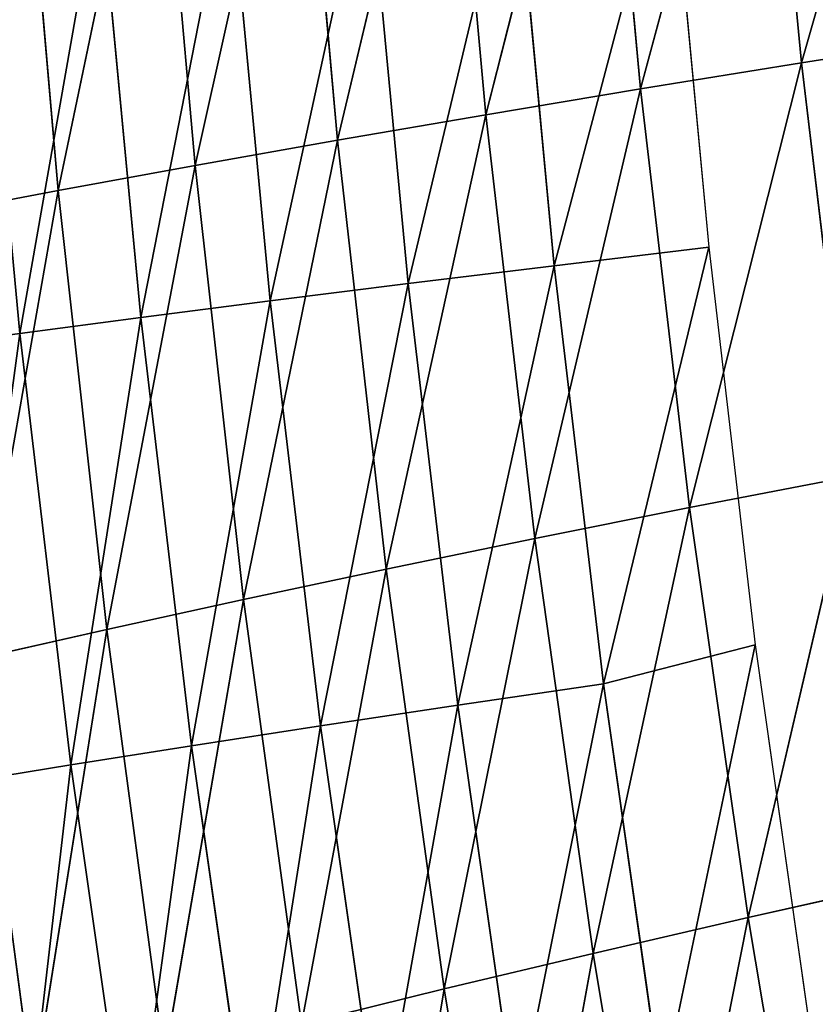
# Model space of a CAD drawing. Extents: x 0 to 500, y 0 to 390.
# Tile 175 of 256: x 12 to 23, y 154 to 168. Entities that reach past the tile are written whole.
import ezdxf

# ---------------------------------------------------------------- set-up
doc = ezdxf.new("R2010")
doc.units = 0
doc.header["$LTSCALE"] = 25.4
doc.layers.get('0').update_dxf_attribs({"linetype": 'CONTINUOUS'})

# ---------------------------------------------------------------- blocks, each defined once
blk = doc.blocks.new('ATLANTA505_-_S_STL')
at = {"color": 0}
for p, q in [((12.66, 103.711, 224.358), (10.865, 107.661, 224.698)), ((12.66, 103.711, 224.358), (10.865, 107.661, 224.698)), ((11.527, 107.663, 230.76), (12.319, 107.667, 236.691)), ((11.527, 107.663, 230.76), (12.319, 107.667, 236.691)), ((13.323, 103.711, 230.353), (11.527, 107.663, 230.76)), ((12.66, 103.711, 224.358), (11.527, 107.663, 230.76)), ((13.323, 103.711, 230.353), (11.527, 107.663, 230.76)), ((12.66, 103.711, 224.358), (11.527, 107.663, 230.76)), ((13.323, 103.711, 230.353), (12.319, 107.667, 236.691)), ((13.323, 103.711, 230.353), (12.319, 107.667, 236.691)), ((12.127, 103.713, 218.233), (12.66, 103.711, 224.358)), ((12.127, 103.713, 218.233), (12.66, 103.711, 224.358)), ((14.53, 99.858, 224.015), (12.66, 103.711, 224.358)), ((12.66, 103.711, 224.358), (13.323, 103.711, 230.353)), ((12.66, 103.711, 224.358), (13.323, 103.711, 230.353)), ((13.995, 99.864, 217.961), (12.66, 103.711, 224.358)), ((14.53, 99.858, 224.015), (12.66, 103.711, 224.358)), ((13.995, 99.864, 217.961), (12.66, 103.711, 224.358)), ((13.323, 103.711, 230.353), (14.115, 103.714, 236.219)), ((13.323, 103.711, 230.353), (14.115, 103.714, 236.219)), ((15.194, 99.855, 229.943), (13.323, 103.711, 230.353)), ((14.53, 99.858, 224.015), (13.323, 103.711, 230.353)), ((15.194, 99.855, 229.943), (13.323, 103.711, 230.353)), ((14.53, 99.858, 224.015), (13.323, 103.711, 230.353)), ((15.194, 99.855, 229.943), (14.115, 103.714, 236.219)), ((15.194, 99.855, 229.943), (14.115, 103.714, 236.219)), ((13.995, 99.864, 217.961), (14.53, 99.858, 224.015)), ((13.995, 99.864, 217.961), (14.53, 99.858, 224.015)), ((16.479, 96.104, 223.67), (14.53, 99.858, 224.015)), ((14.53, 99.858, 224.015), (15.194, 99.855, 229.943)), ((14.53, 99.858, 224.015), (15.194, 99.855, 229.943)), ((15.941, 96.115, 217.686), (14.53, 99.858, 224.015)), ((16.479, 96.104, 223.67), (14.53, 99.858, 224.015)), ((15.941, 96.115, 217.686), (14.53, 99.858, 224.015)), ((17.144, 96.097, 229.529), (15.194, 99.855, 229.943)), ((15.194, 99.855, 229.943), (15.987, 99.855, 235.744)), ((15.194, 99.855, 229.943), (15.987, 99.855, 235.744)), ((16.479, 96.104, 223.67), (15.194, 99.855, 229.943)), ((17.144, 96.097, 229.529), (15.194, 99.855, 229.943)), ((16.479, 96.104, 223.67), (15.194, 99.855, 229.943)), ((17.144, 96.097, 229.529), (15.987, 99.855, 235.744)), ((15.987, 99.855, 235.744), (17.938, 96.093, 235.264)), ((17.144, 96.097, 229.529), (15.987, 99.855, 235.744)), ((15.987, 99.855, 235.744), (17.938, 96.093, 235.264)), ((17.938, 96.093, 235.264), (16.91, 99.858, 241.416)), ((17.938, 96.093, 235.264), (16.91, 99.858, 241.416)), ((15.941, 96.115, 217.686), (16.479, 96.104, 223.67)), ((15.941, 96.115, 217.686), (16.479, 96.104, 223.67)), ((18.508, 92.454, 223.321), (16.479, 96.104, 223.67)), ((16.479, 96.104, 223.67), (17.144, 96.097, 229.529)), ((16.479, 96.104, 223.67), (17.144, 96.097, 229.529)), ((17.967, 92.471, 217.408), (16.479, 96.104, 223.67)), ((18.508, 92.454, 223.321), (16.479, 96.104, 223.67)), ((17.967, 92.471, 217.408), (16.479, 96.104, 223.67)), ((19.176, 92.441, 229.111), (17.144, 96.097, 229.529)), ((17.144, 96.097, 229.529), (17.938, 96.093, 235.264)), ((17.144, 96.097, 229.529), (17.938, 96.093, 235.264)), ((18.508, 92.454, 223.321), (17.144, 96.097, 229.529)), ((19.176, 92.441, 229.111), (17.144, 96.097, 229.529)), ((18.508, 92.454, 223.321), (17.144, 96.097, 229.529)), ((17.938, 96.093, 235.264), (18.862, 96.094, 240.872)), ((17.938, 96.093, 235.264), (18.862, 96.094, 240.872)), ((19.176, 92.441, 229.111), (17.938, 96.093, 235.264)), ((17.938, 96.093, 235.264), (19.972, 92.433, 234.779)), ((19.176, 92.441, 229.111), (17.938, 96.093, 235.264)), ((17.938, 96.093, 235.264), (19.972, 92.433, 234.779)), ((19.972, 92.433, 234.779), (18.862, 96.094, 240.872)), ((19.972, 92.433, 234.779), (18.862, 96.094, 240.872)), ((17.967, 92.471, 217.408), (18.508, 92.454, 223.321)), ((17.967, 92.471, 217.408), (18.508, 92.454, 223.321)), ((20.621, 88.91, 222.969), (18.508, 92.454, 223.321)), ((18.508, 92.454, 223.321), (19.176, 92.441, 229.111)), ((18.508, 92.454, 223.321), (19.176, 92.441, 229.111)), ((20.076, 88.934, 217.129), (18.508, 92.454, 223.321)), ((20.621, 88.91, 222.969), (18.508, 92.454, 223.321)), ((20.076, 88.934, 217.129), (18.508, 92.454, 223.321)), ((21.292, 88.891, 228.689), (19.176, 92.441, 229.111)), ((19.176, 92.441, 229.111), (19.972, 92.433, 234.779)), ((19.176, 92.441, 229.111), (19.972, 92.433, 234.779)), ((20.621, 88.91, 222.969), (19.176, 92.441, 229.111)), ((21.292, 88.891, 228.689), (19.176, 92.441, 229.111)), ((20.621, 88.91, 222.969), (19.176, 92.441, 229.111)), ((21.292, 88.891, 228.689), (19.972, 92.433, 234.779)), ((19.972, 92.433, 234.779), (22.09, 88.877, 234.289)), ((21.292, 88.891, 228.689), (19.972, 92.433, 234.779)), ((19.972, 92.433, 234.779), (22.09, 88.877, 234.289)), ((19.972, 92.433, 234.779), (20.895, 92.429, 240.323)), ((19.972, 92.433, 234.779), (20.895, 92.429, 240.323)), ((22.09, 88.877, 234.289), (20.895, 92.429, 240.323)), ((22.09, 88.877, 234.289), (20.895, 92.429, 240.323)), ((20.076, 88.934, 217.129), (20.621, 88.91, 222.969)), ((20.076, 88.934, 217.129), (20.621, 88.91, 222.969)), ((22.82, 85.477, 222.613), (20.621, 88.91, 222.969)), ((20.621, 88.91, 222.969), (21.292, 88.891, 228.689)), ((20.621, 88.91, 222.969), (21.292, 88.891, 228.689)), ((22.27, 85.509, 216.846), (20.621, 88.91, 222.969)), ((22.82, 85.477, 222.613), (20.621, 88.91, 222.969)), ((22.27, 85.509, 216.846), (20.621, 88.91, 222.969)), ((23.495, 85.45, 228.263), (21.292, 88.891, 228.689)), ((21.292, 88.891, 228.689), (22.09, 88.877, 234.289)), ((21.292, 88.891, 228.689), (22.09, 88.877, 234.289)), ((22.82, 85.477, 222.613), (21.292, 88.891, 228.689)), ((23.495, 85.45, 228.263), (21.292, 88.891, 228.689)), ((22.82, 85.477, 222.613), (21.292, 88.891, 228.689)), ((23.495, 85.45, 228.263), (22.09, 88.877, 234.289)), ((22.09, 88.877, 234.289), (24.296, 85.43, 233.794)), ((23.495, 85.45, 228.263), (22.09, 88.877, 234.289)), ((22.09, 88.877, 234.289), (24.296, 85.43, 233.794)), ((22.09, 88.877, 234.289), (23.014, 88.868, 239.768)), ((22.09, 88.877, 234.289), (23.014, 88.868, 239.768)), ((22.27, 85.509, 216.846), (22.82, 85.477, 222.613)), ((22.27, 85.509, 216.846), (22.82, 85.477, 222.613)), ((25.107, 82.156, 222.254), (22.82, 85.477, 222.613)), ((22.82, 85.477, 222.613), (23.495, 85.45, 228.263)), ((22.82, 85.477, 222.613), (23.495, 85.45, 228.263)), ((24.551, 82.198, 216.56), (22.82, 85.477, 222.613)), ((25.107, 82.156, 222.254), (22.82, 85.477, 222.613)), ((24.551, 82.198, 216.56), (22.82, 85.477, 222.613)), ((10.6, 43.582, 226.519), (12.137, 36.242, 226.309)), ((10.6, 43.582, 226.519), (12.137, 36.242, 226.309)), ((11.301, 43.575, 232.454), (12.833, 36.235, 232.204)), ((11.301, 43.575, 232.454), (12.833, 36.235, 232.204)), ((11.568, 36.25, 220.29), (12.137, 36.242, 226.309)), ((11.568, 36.25, 220.29), (12.137, 36.242, 226.309)), ((12.137, 36.242, 226.309), (12.833, 36.235, 232.204)), ((12.137, 36.242, 226.309), (12.833, 36.235, 232.204)), ((12.137, 36.242, 226.309), (13.79, 28.931, 226.09)), ((12.137, 36.242, 226.309), (13.79, 28.931, 226.09)), ((12.833, 36.235, 232.204), (13.658, 36.228, 237.973)), ((12.833, 36.235, 232.204), (13.658, 36.228, 237.973)), ((12.833, 36.235, 232.204), (14.481, 28.924, 231.942)), ((12.833, 36.235, 232.204), (14.481, 28.924, 231.942)), ((13.79, 28.931, 226.09), (13.225, 28.938, 220.114)), ((13.79, 28.931, 226.09), (13.225, 28.938, 220.114)), ((14.481, 28.924, 231.942), (13.79, 28.931, 226.09)), ((13.79, 28.931, 226.09), (15.558, 21.649, 225.863)), ((13.79, 28.931, 226.09), (15.558, 21.649, 225.863)), ((14.481, 28.924, 231.942), (13.79, 28.931, 226.09)), ((15.3, 28.917, 237.67), (14.481, 28.924, 231.942)), ((14.481, 28.924, 231.942), (16.244, 21.643, 231.671)), ((14.481, 28.924, 231.942), (16.244, 21.643, 231.671)), ((15.3, 28.917, 237.67), (14.481, 28.924, 231.942)), ((14.998, 21.655, 219.932), (15.558, 21.649, 225.863)), ((14.998, 21.655, 219.932), (15.558, 21.649, 225.863)), ((15.558, 21.649, 225.863), (16.244, 21.643, 231.671)), ((15.558, 21.649, 225.863), (16.244, 21.643, 231.671)), ((15.558, 21.649, 225.863), (17.442, 14.4, 225.628)), ((15.558, 21.649, 225.863), (17.442, 14.4, 225.628)), ((16.244, 21.643, 231.671), (17.057, 21.638, 237.354)), ((16.244, 21.643, 231.671), (17.057, 21.638, 237.354)), ((16.244, 21.643, 231.671), (18.121, 14.396, 231.389)), ((16.244, 21.643, 231.671), (18.121, 14.396, 231.389)), ((17.442, 14.4, 225.628), (16.887, 14.405, 219.743)), ((17.442, 14.4, 225.628), (16.887, 14.405, 219.743)), ((18.121, 14.396, 231.389), (17.442, 14.4, 225.628)), ((17.442, 14.4, 225.628), (19.44, 7.187, 225.384)), ((17.442, 14.4, 225.628), (19.44, 7.187, 225.384)), ((18.121, 14.396, 231.389), (17.442, 14.4, 225.628)), ((18.927, 14.392, 237.026), (18.121, 14.396, 231.389)), ((18.121, 14.396, 231.389), (20.113, 7.184, 231.097)), ((18.121, 14.396, 231.389), (20.113, 7.184, 231.097)), ((18.927, 14.392, 237.026), (18.121, 14.396, 231.389)), ((19.44, 7.187, 225.384), (18.891, 7.189, 219.548)), ((19.44, 7.187, 225.384), (18.891, 7.189, 219.548)), ((21.553, 0.01, 225.131), (19.44, 7.187, 225.384)), ((21.553, 0.01, 225.131), (19.44, 7.187, 225.384)), ((20.113, 7.184, 231.097), (19.44, 7.187, 225.384)), ((20.113, 7.184, 231.097), (19.44, 7.187, 225.384)), ((22.188, 0.01, 230.564), (20.113, 7.184, 231.097)), ((22.188, 0.01, 230.564), (20.113, 7.184, 231.097)), ((20.911, 7.182, 236.686), (20.113, 7.184, 231.097)), ((20.911, 7.182, 236.686), (20.113, 7.184, 231.097)), ((21.015, 0.01, 219.404), (21.553, 0.01, 225.131)), ((21.553, 0.01, 225.131), (22.188, 0.01, 230.564)), ((22.188, 0.01, 230.564), (23.007, 0.01, 236.333))]:
    blk.add_line(p, q, dxfattribs=at)
mesh = blk.add_polyface(dxfattribs=at)
corners = [(10.597, 111.71, 237.159), (12.319, 107.667, 236.691), (11.527, 107.663, 230.76)]
mesh.append_faces([[corners[k] for k in face] for face in [(0, 1, 2)]], dxfattribs={"color": 0})
mesh = blk.add_polyface(dxfattribs=at)
corners = [(11.527, 107.663, 230.76), (12.66, 103.711, 224.358), (10.865, 107.661, 224.698)]
mesh.append_faces([[corners[k] for k in face] for face in [(0, 1, 2)]], dxfattribs={"color": 0})
mesh = blk.add_polyface(dxfattribs=at)
corners = [(10.865, 107.661, 224.698), (12.66, 103.711, 224.358), (12.127, 103.713, 218.233)]
mesh.append_faces([[corners[k] for k in face] for face in [(0, 1, 2)]], dxfattribs={"color": 0})
mesh = blk.add_polyface(dxfattribs=at)
corners = [(12.319, 107.667, 236.691), (13.323, 103.711, 230.353), (11.527, 107.663, 230.76)]
mesh.append_faces([[corners[k] for k in face] for face in [(0, 1, 2)]], dxfattribs={"color": 0})
mesh = blk.add_polyface(dxfattribs=at)
corners = [(11.527, 107.663, 230.76), (13.323, 103.711, 230.353), (12.66, 103.711, 224.358)]
mesh.append_faces([[corners[k] for k in face] for face in [(0, 1, 2)]], dxfattribs={"color": 0})
mesh = blk.add_polyface(dxfattribs=at)
corners = [(12.319, 107.667, 236.691), (14.115, 103.714, 236.219), (13.323, 103.711, 230.353)]
mesh.append_faces([[corners[k] for k in face] for face in [(0, 1, 2)]], dxfattribs={"color": 0})
mesh = blk.add_polyface(dxfattribs=at)
corners = [(12.127, 103.713, 218.233), (12.66, 103.711, 224.358), (13.995, 99.864, 217.961)]
mesh.append_faces([[corners[k] for k in face] for face in [(0, 1, 2)]], dxfattribs={"color": 0})
mesh = blk.add_polyface(dxfattribs=at)
corners = [(13.323, 103.711, 230.353), (14.53, 99.858, 224.015), (12.66, 103.711, 224.358)]
mesh.append_faces([[corners[k] for k in face] for face in [(0, 1, 2)]], dxfattribs={"color": 0})
mesh = blk.add_polyface(dxfattribs=at)
corners = [(12.66, 103.711, 224.358), (14.53, 99.858, 224.015), (13.995, 99.864, 217.961)]
mesh.append_faces([[corners[k] for k in face] for face in [(0, 1, 2)]], dxfattribs={"color": 0})
mesh = blk.add_polyface(dxfattribs=at)
corners = [(14.115, 103.714, 236.219), (15.194, 99.855, 229.943), (13.323, 103.711, 230.353)]
mesh.append_faces([[corners[k] for k in face] for face in [(0, 1, 2)]], dxfattribs={"color": 0})
mesh = blk.add_polyface(dxfattribs=at)
corners = [(13.323, 103.711, 230.353), (15.194, 99.855, 229.943), (14.53, 99.858, 224.015)]
mesh.append_faces([[corners[k] for k in face] for face in [(0, 1, 2)]], dxfattribs={"color": 0})
mesh = blk.add_polyface(dxfattribs=at)
corners = [(14.115, 103.714, 236.219), (15.987, 99.855, 235.744), (15.194, 99.855, 229.943)]
mesh.append_faces([[corners[k] for k in face] for face in [(0, 1, 2)]], dxfattribs={"color": 0})
mesh = blk.add_polyface(dxfattribs=at)
corners = [(13.995, 99.864, 217.961), (14.53, 99.858, 224.015), (15.941, 96.115, 217.686)]
mesh.append_faces([[corners[k] for k in face] for face in [(0, 1, 2)]], dxfattribs={"color": 0})
mesh = blk.add_polyface(dxfattribs=at)
corners = [(14.53, 99.858, 224.015), (15.194, 99.855, 229.943), (16.479, 96.104, 223.67)]
mesh.append_faces([[corners[k] for k in face] for face in [(0, 1, 2)]], dxfattribs={"color": 0})
mesh = blk.add_polyface(dxfattribs=at)
corners = [(14.53, 99.858, 224.015), (16.479, 96.104, 223.67), (15.941, 96.115, 217.686)]
mesh.append_faces([[corners[k] for k in face] for face in [(0, 1, 2)]], dxfattribs={"color": 0})
mesh = blk.add_polyface(dxfattribs=at)
corners = [(15.987, 99.855, 235.744), (17.144, 96.097, 229.529), (15.194, 99.855, 229.943)]
mesh.append_faces([[corners[k] for k in face] for face in [(0, 1, 2)]], dxfattribs={"color": 0})
mesh = blk.add_polyface(dxfattribs=at)
corners = [(15.194, 99.855, 229.943), (17.144, 96.097, 229.529), (16.479, 96.104, 223.67)]
mesh.append_faces([[corners[k] for k in face] for face in [(0, 1, 2)]], dxfattribs={"color": 0})
mesh = blk.add_polyface(dxfattribs=at)
corners = [(16.91, 99.858, 241.416), (17.938, 96.093, 235.264), (15.987, 99.855, 235.744)]
mesh.append_faces([[corners[k] for k in face] for face in [(0, 1, 2)]], dxfattribs={"color": 0})
mesh = blk.add_polyface(dxfattribs=at)
corners = [(15.987, 99.855, 235.744), (17.938, 96.093, 235.264), (17.144, 96.097, 229.529)]
mesh.append_faces([[corners[k] for k in face] for face in [(0, 1, 2)]], dxfattribs={"color": 0})
mesh = blk.add_polyface(dxfattribs=at)
corners = [(16.91, 99.858, 241.416), (18.862, 96.094, 240.872), (17.938, 96.093, 235.264)]
mesh.append_faces([[corners[k] for k in face] for face in [(0, 1, 2)]], dxfattribs={"color": 0})
mesh = blk.add_polyface(dxfattribs=at)
corners = [(15.941, 96.115, 217.686), (16.479, 96.104, 223.67), (17.967, 92.471, 217.408)]
mesh.append_faces([[corners[k] for k in face] for face in [(0, 1, 2)]], dxfattribs={"color": 0})
mesh = blk.add_polyface(dxfattribs=at)
corners = [(16.479, 96.104, 223.67), (17.144, 96.097, 229.529), (18.508, 92.454, 223.321)]
mesh.append_faces([[corners[k] for k in face] for face in [(0, 1, 2)]], dxfattribs={"color": 0})
mesh = blk.add_polyface(dxfattribs=at)
corners = [(16.479, 96.104, 223.67), (18.508, 92.454, 223.321), (17.967, 92.471, 217.408)]
mesh.append_faces([[corners[k] for k in face] for face in [(0, 1, 2)]], dxfattribs={"color": 0})
mesh = blk.add_polyface(dxfattribs=at)
corners = [(17.144, 96.097, 229.529), (17.938, 96.093, 235.264), (19.176, 92.441, 229.111)]
mesh.append_faces([[corners[k] for k in face] for face in [(0, 1, 2)]], dxfattribs={"color": 0})
mesh = blk.add_polyface(dxfattribs=at)
corners = [(17.144, 96.097, 229.529), (19.176, 92.441, 229.111), (18.508, 92.454, 223.321)]
mesh.append_faces([[corners[k] for k in face] for face in [(0, 1, 2)]], dxfattribs={"color": 0})
mesh = blk.add_polyface(dxfattribs=at)
corners = [(18.862, 96.094, 240.872), (19.972, 92.433, 234.779), (17.938, 96.093, 235.264)]
mesh.append_faces([[corners[k] for k in face] for face in [(0, 1, 2)]], dxfattribs={"color": 0})
mesh = blk.add_polyface(dxfattribs=at)
corners = [(17.938, 96.093, 235.264), (19.972, 92.433, 234.779), (19.176, 92.441, 229.111)]
mesh.append_faces([[corners[k] for k in face] for face in [(0, 1, 2)]], dxfattribs={"color": 0})
mesh = blk.add_polyface(dxfattribs=at)
corners = [(18.862, 96.094, 240.872), (20.895, 92.429, 240.323), (19.972, 92.433, 234.779)]
mesh.append_faces([[corners[k] for k in face] for face in [(0, 1, 2)]], dxfattribs={"color": 0})
mesh = blk.add_polyface(dxfattribs=at)
corners = [(17.967, 92.471, 217.408), (18.508, 92.454, 223.321), (20.076, 88.934, 217.129)]
mesh.append_faces([[corners[k] for k in face] for face in [(0, 1, 2)]], dxfattribs={"color": 0})
mesh = blk.add_polyface(dxfattribs=at)
corners = [(18.508, 92.454, 223.321), (19.176, 92.441, 229.111), (20.621, 88.91, 222.969)]
mesh.append_faces([[corners[k] for k in face] for face in [(0, 1, 2)]], dxfattribs={"color": 0})
mesh = blk.add_polyface(dxfattribs=at)
corners = [(18.508, 92.454, 223.321), (20.621, 88.91, 222.969), (20.076, 88.934, 217.129)]
mesh.append_faces([[corners[k] for k in face] for face in [(0, 1, 2)]], dxfattribs={"color": 0})
mesh = blk.add_polyface(dxfattribs=at)
corners = [(19.176, 92.441, 229.111), (19.972, 92.433, 234.779), (21.292, 88.891, 228.689)]
mesh.append_faces([[corners[k] for k in face] for face in [(0, 1, 2)]], dxfattribs={"color": 0})
mesh = blk.add_polyface(dxfattribs=at)
corners = [(19.176, 92.441, 229.111), (21.292, 88.891, 228.689), (20.621, 88.91, 222.969)]
mesh.append_faces([[corners[k] for k in face] for face in [(0, 1, 2)]], dxfattribs={"color": 0})
mesh = blk.add_polyface(dxfattribs=at)
corners = [(19.972, 92.433, 234.779), (22.09, 88.877, 234.289), (21.292, 88.891, 228.689)]
mesh.append_faces([[corners[k] for k in face] for face in [(0, 1, 2)]], dxfattribs={"color": 0})
mesh = blk.add_polyface(dxfattribs=at)
corners = [(19.972, 92.433, 234.779), (20.895, 92.429, 240.323), (22.09, 88.877, 234.289)]
mesh.append_faces([[corners[k] for k in face] for face in [(0, 1, 2)]], dxfattribs={"color": 0})
mesh = blk.add_polyface(dxfattribs=at)
corners = [(20.895, 92.429, 240.323), (23.014, 88.868, 239.768), (22.09, 88.877, 234.289)]
mesh.append_faces([[corners[k] for k in face] for face in [(0, 1, 2)]], dxfattribs={"color": 0})
mesh = blk.add_polyface(dxfattribs=at)
corners = [(20.076, 88.934, 217.129), (20.621, 88.91, 222.969), (22.27, 85.509, 216.846)]
mesh.append_faces([[corners[k] for k in face] for face in [(0, 1, 2)]], dxfattribs={"color": 0})
mesh = blk.add_polyface(dxfattribs=at)
corners = [(20.621, 88.91, 222.969), (21.292, 88.891, 228.689), (22.82, 85.477, 222.613)]
mesh.append_faces([[corners[k] for k in face] for face in [(0, 1, 2)]], dxfattribs={"color": 0})
mesh = blk.add_polyface(dxfattribs=at)
corners = [(20.621, 88.91, 222.969), (22.82, 85.477, 222.613), (22.27, 85.509, 216.846)]
mesh.append_faces([[corners[k] for k in face] for face in [(0, 1, 2)]], dxfattribs={"color": 0})
mesh = blk.add_polyface(dxfattribs=at)
corners = [(21.292, 88.891, 228.689), (22.09, 88.877, 234.289), (23.495, 85.45, 228.263)]
mesh.append_faces([[corners[k] for k in face] for face in [(0, 1, 2)]], dxfattribs={"color": 0})
mesh = blk.add_polyface(dxfattribs=at)
corners = [(21.292, 88.891, 228.689), (23.495, 85.45, 228.263), (22.82, 85.477, 222.613)]
mesh.append_faces([[corners[k] for k in face] for face in [(0, 1, 2)]], dxfattribs={"color": 0})
mesh = blk.add_polyface(dxfattribs=at)
corners = [(22.09, 88.877, 234.289), (24.296, 85.43, 233.794), (23.495, 85.45, 228.263)]
mesh.append_faces([[corners[k] for k in face] for face in [(0, 1, 2)]], dxfattribs={"color": 0})
mesh = blk.add_polyface(dxfattribs=at)
corners = [(22.09, 88.877, 234.289), (23.014, 88.868, 239.768), (24.296, 85.43, 233.794)]
mesh.append_faces([[corners[k] for k in face] for face in [(0, 1, 2)]], dxfattribs={"color": 0})
mesh = blk.add_polyface(dxfattribs=at)
corners = [(22.27, 85.509, 216.846), (22.82, 85.477, 222.613), (24.551, 82.198, 216.56)]
mesh.append_faces([[corners[k] for k in face] for face in [(0, 1, 2)]], dxfattribs={"color": 0})
mesh = blk.add_polyface(dxfattribs=at)
corners = [(22.82, 85.477, 222.613), (23.495, 85.45, 228.263), (25.107, 82.156, 222.254)]
mesh.append_faces([[corners[k] for k in face] for face in [(0, 1, 2)]], dxfattribs={"color": 0})
mesh = blk.add_polyface(dxfattribs=at)
corners = [(22.82, 85.477, 222.613), (25.107, 82.156, 222.254), (24.551, 82.198, 216.56)]
mesh.append_faces([[corners[k] for k in face] for face in [(0, 1, 2)]], dxfattribs={"color": 0})
mesh = blk.add_polyface(dxfattribs=at)
corners = [(10.6, 43.582, 226.519), (11.568, 36.25, 220.29), (12.137, 36.242, 226.309), (10.028, 43.59, 220.458)]
mesh.append_faces([[corners[k] for k in face] for face in [(0, 1, 2), (1, 0, 3)]], dxfattribs={"vtx0": -1, "color": 0})
mesh = blk.add_polyface(dxfattribs=at)
corners = [(11.301, 43.575, 232.454), (12.137, 36.242, 226.309), (12.833, 36.235, 232.204), (10.6, 43.582, 226.519)]
mesh.append_faces([[corners[k] for k in face] for face in [(0, 1, 2), (1, 0, 3)]], dxfattribs={"vtx0": -1, "color": 0})
mesh = blk.add_polyface(dxfattribs=at)
corners = [(12.13, 43.568, 238.265), (12.833, 36.235, 232.204), (13.658, 36.228, 237.973), (11.301, 43.575, 232.454)]
mesh.append_faces([[corners[k] for k in face] for face in [(0, 1, 2), (1, 0, 3)]], dxfattribs={"vtx0": -1, "color": 0})
mesh = blk.add_polyface(dxfattribs=at)
corners = [(12.137, 36.242, 226.309), (13.225, 28.938, 220.114), (13.79, 28.931, 226.09), (11.568, 36.25, 220.29)]
mesh.append_faces([[corners[k] for k in face] for face in [(0, 1, 2), (1, 0, 3)]], dxfattribs={"vtx0": -1, "color": 0})
mesh = blk.add_polyface(dxfattribs=at)
corners = [(12.833, 36.235, 232.204), (13.79, 28.931, 226.09), (14.481, 28.924, 231.942), (12.137, 36.242, 226.309)]
mesh.append_faces([[corners[k] for k in face] for face in [(0, 1, 2), (1, 0, 3)]], dxfattribs={"vtx0": -1, "color": 0})
mesh = blk.add_polyface(dxfattribs=at)
corners = [(13.658, 36.228, 237.973), (14.481, 28.924, 231.942), (15.3, 28.917, 237.67), (12.833, 36.235, 232.204)]
mesh.append_faces([[corners[k] for k in face] for face in [(0, 1, 2), (1, 0, 3)]], dxfattribs={"vtx0": -1, "color": 0})
mesh = blk.add_polyface(dxfattribs=at)
corners = [(13.79, 28.931, 226.09), (14.998, 21.655, 219.932), (15.558, 21.649, 225.863), (13.225, 28.938, 220.114)]
mesh.append_faces([[corners[k] for k in face] for face in [(0, 1, 2), (1, 0, 3)]], dxfattribs={"vtx0": -1, "color": 0})
mesh = blk.add_polyface(dxfattribs=at)
corners = [(14.481, 28.924, 231.942), (15.558, 21.649, 225.863), (16.244, 21.643, 231.671), (13.79, 28.931, 226.09)]
mesh.append_faces([[corners[k] for k in face] for face in [(0, 1, 2), (1, 0, 3)]], dxfattribs={"vtx0": -1, "color": 0})
mesh = blk.add_polyface(dxfattribs=at)
corners = [(15.3, 28.917, 237.67), (16.244, 21.643, 231.671), (17.057, 21.638, 237.354), (14.481, 28.924, 231.942)]
mesh.append_faces([[corners[k] for k in face] for face in [(0, 1, 2), (1, 0, 3)]], dxfattribs={"vtx0": -1, "color": 0})
mesh = blk.add_polyface(dxfattribs=at)
corners = [(15.558, 21.649, 225.863), (16.887, 14.405, 219.743), (17.442, 14.4, 225.628), (14.998, 21.655, 219.932)]
mesh.append_faces([[corners[k] for k in face] for face in [(0, 1, 2), (1, 0, 3)]], dxfattribs={"vtx0": -1, "color": 0})
mesh = blk.add_polyface(dxfattribs=at)
corners = [(16.244, 21.643, 231.671), (17.442, 14.4, 225.628), (18.121, 14.396, 231.389), (15.558, 21.649, 225.863)]
mesh.append_faces([[corners[k] for k in face] for face in [(0, 1, 2), (1, 0, 3)]], dxfattribs={"vtx0": -1, "color": 0})
mesh = blk.add_polyface(dxfattribs=at)
corners = [(17.057, 21.638, 237.354), (18.121, 14.396, 231.389), (18.927, 14.392, 237.026), (16.244, 21.643, 231.671)]
mesh.append_faces([[corners[k] for k in face] for face in [(0, 1, 2), (1, 0, 3)]], dxfattribs={"vtx0": -1, "color": 0})
mesh = blk.add_polyface(dxfattribs=at)
corners = [(17.442, 14.4, 225.628), (18.891, 7.189, 219.548), (19.44, 7.187, 225.384), (16.887, 14.405, 219.743)]
mesh.append_faces([[corners[k] for k in face] for face in [(0, 1, 2), (1, 0, 3)]], dxfattribs={"vtx0": -1, "color": 0})
mesh = blk.add_polyface(dxfattribs=at)
corners = [(18.121, 14.396, 231.389), (19.44, 7.187, 225.384), (20.113, 7.184, 231.097), (17.442, 14.4, 225.628)]
mesh.append_faces([[corners[k] for k in face] for face in [(0, 1, 2), (1, 0, 3)]], dxfattribs={"vtx0": -1, "color": 0})
mesh = blk.add_polyface(dxfattribs=at)
corners = [(18.927, 14.392, 237.026), (20.113, 7.184, 231.097), (20.911, 7.182, 236.686), (18.121, 14.396, 231.389)]
mesh.append_faces([[corners[k] for k in face] for face in [(0, 1, 2), (1, 0, 3)]], dxfattribs={"vtx0": -1, "color": 0})
mesh = blk.add_polyface(dxfattribs=at)
corners = [(19.44, 7.187, 225.384), (21.015, 0.01, 219.404), (21.553, 0.01, 225.131), (18.891, 7.189, 219.548)]
mesh.append_faces([[corners[k] for k in face] for face in [(0, 1, 2), (1, 0, 3)]], dxfattribs={"vtx0": -1, "color": 0})
mesh = blk.add_polyface(dxfattribs=at)
corners = [(20.113, 7.184, 231.097), (21.553, 0.01, 225.131), (22.188, 0.01, 230.564), (19.44, 7.187, 225.384)]
mesh.append_faces([[corners[k] for k in face] for face in [(0, 1, 2), (1, 0, 3)]], dxfattribs={"vtx0": -1, "color": 0})
mesh = blk.add_polyface(dxfattribs=at)
corners = [(20.911, 7.182, 236.686), (22.188, 0.01, 230.564), (23.007, 0.01, 236.333), (20.113, 7.184, 231.097)]
mesh.append_faces([[corners[k] for k in face] for face in [(0, 1, 2), (1, 0, 3)]], dxfattribs={"vtx0": -1, "color": 0})

msp = doc.modelspace()

# ---------------------------------------------------------------- block references
at = {"color": 254, "extrusion": (0, -1, 1.11022e-16)}
msp.add_blockref('ATLANTA505_-_S_STL', (-0.149, -0.01, -389.852), dxfattribs=at)

doc.saveas('drawing.dxf')
